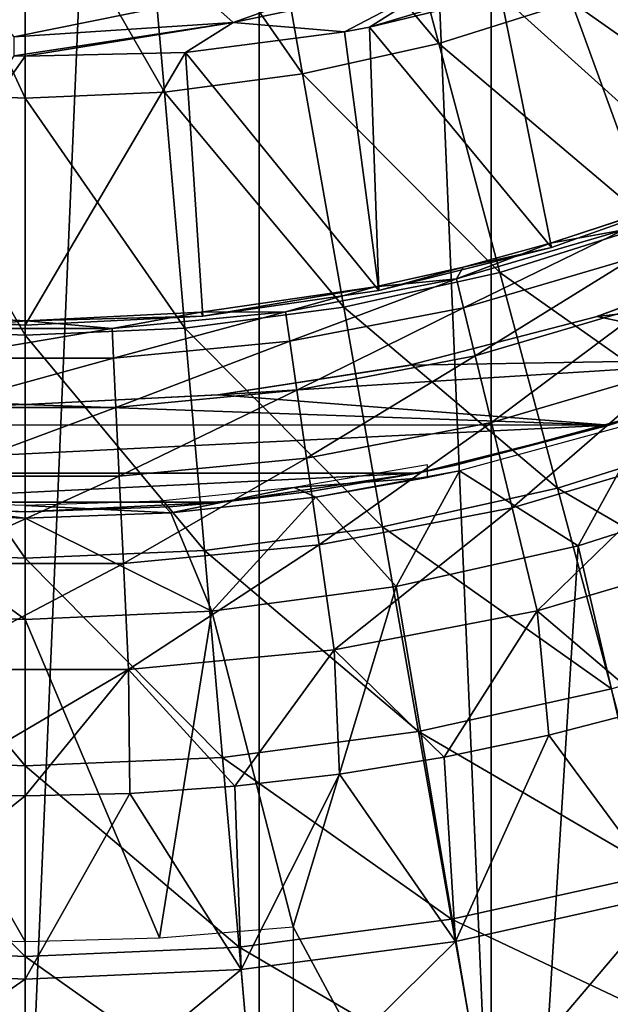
# Model space of a CAD drawing. Header units: millimetres. Extents: x -208 to -25, y 23 to 205.
# Tile 228 of 256: x -116.57 to -111.07, y 90.45 to 99.62. Entities that reach past the tile are written whole.
import ezdxf

# ---------------------------------------------------------------- set-up
doc = ezdxf.new("R2010")
doc.units = ezdxf.units.MM
doc.header["$LTSCALE"] = 65.185185
for name, color, linetype in [('1', 7, 'CONTINUOUS'), ('2', 7, 'CONTINUOUS'), ('3', 7, 'CONTINUOUS'), ('31', 7, 'CONTINUOUS'), ('32', 7, 'CONTINUOUS'), ('34', 7, 'CONTINUOUS'), ('4', 7, 'CONTINUOUS'), ('5', 7, 'CONTINUOUS'), ('521', 7, 'CONTINUOUS'), ('522', 7, 'CONTINUOUS'), ('524', 7, 'CONTINUOUS'), ('525', 7, 'CONTINUOUS'), ('526', 7, 'CONTINUOUS'), ('527', 7, 'CONTINUOUS'), ('546', 7, 'CONTINUOUS'), ('6', 7, 'CONTINUOUS')]:
    doc.layers.add(name, color=color, linetype=linetype)

msp = doc.modelspace()

# ---------------------------------------------------------------- linework, layer by layer
at = {"layer": '1', "linetype": 'CONTINUOUS'}
for points in [[(-109.3432, 96.4645, 4.24), (-111.0782, 95.843, 4.24), (-110.7649, 95.9411, -39.76), (-109.3432, 96.4645, 4.24)], [(-110.7649, 95.9411, -39.76), (-111.0782, 95.843, 4.24), (-112.5237, 95.4665, -23.26), (-110.7649, 95.9411, -39.76)], [(-112.5237, 95.4665, -39.76), (-110.7649, 95.9411, -39.76), (-112.5237, 95.4665, -23.26), (-112.5237, 95.4665, -39.76)], [(-111.0782, 95.843, 4.24), (-112.8649, 95.3955, 4.24), (-112.5237, 95.4665, -23.26), (-111.0782, 95.843, 4.24)], [(-112.5237, 95.4665, -23.26), (-112.8649, 95.3955, 4.24), (-113.8455, 95.2271, -23.26), (-112.5237, 95.4665, -23.26)], [(-112.8649, 95.3955, 4.24), (-114.6831, 95.1254, 4.24), (-113.8455, 95.2271, -23.26), (-112.8649, 95.3955, 4.24)], [(-113.8455, 95.2271, -23.26), (-114.6831, 95.1254, 4.24), (-115.1812, 95.083, -23.26), (-113.8455, 95.2271, -23.26)], [(-114.6831, 95.1254, 4.24), (-116.5237, 95.0348, 4.24), (-115.1812, 95.083, -23.26), (-114.6831, 95.1254, 4.24)], [(-115.1812, 95.083, -23.26), (-116.5237, 95.0348, 4.24), (-116.5237, 95.0348, -23.26), (-115.1812, 95.083, -23.26)]]:
    msp.add_3dface(points, dxfattribs=at)
at = {"layer": '2', "linetype": 'CONTINUOUS'}
for points in [[(-116.5237, 95.0348, -23.26), (-116.5237, 95.0348, 4.24), (-118.3681, 95.1258, 4.24), (-116.5237, 95.0348, -23.26)], [(-117.8662, 95.083, -23.26), (-116.5237, 95.0348, -23.26), (-118.3681, 95.1258, 4.24), (-117.8662, 95.083, -23.26)]]:
    msp.add_3dface(points, dxfattribs=at)
at = {"layer": '3', "linetype": 'CONTINUOUS'}
for points in [[(-109.5004, 97.4837, 4.24), (-109.5177, 97.476, -4.76), (-111.1915, 96.8547, 4.24), (-109.5004, 97.4837, 4.24)], [(-109.5177, 97.476, -4.76), (-111.2041, 96.8507, -4.76), (-111.1915, 96.8547, 4.24), (-109.5177, 97.476, -4.76)], [(-111.2041, 96.8507, -4.76), (-112.9464, 96.3991, -4.76), (-112.9389, 96.4008, 4.24), (-111.2041, 96.8507, -4.76)], [(-111.1915, 96.8547, 4.24), (-111.2041, 96.8507, -4.76), (-112.9389, 96.4008, 4.24), (-111.1915, 96.8547, 4.24)], [(-112.9464, 96.3991, -4.76), (-114.7258, 96.1261, -4.76), (-114.7192, 96.1269, 4.24), (-112.9464, 96.3991, -4.76)], [(-112.9389, 96.4008, 4.24), (-112.9464, 96.3991, -4.76), (-114.7192, 96.1269, 4.24), (-112.9389, 96.4008, 4.24)], [(-116.5237, 96.0348, -4.76), (-116.5237, 96.0348, 4.24), (-114.7192, 96.1269, 4.24), (-116.5237, 96.0348, -4.76)], [(-114.7258, 96.1261, -4.76), (-116.5237, 96.0348, -4.76), (-114.7192, 96.1269, 4.24), (-114.7258, 96.1261, -4.76)]]:
    msp.add_3dface(points, dxfattribs=at)
at = {"layer": '31', "linetype": 'CONTINUOUS'}
for points in [[(-117.8831, 95.0258, -39.76), (-116.5237, 94.9766, -39.76), (-117.7813, 95.1368, -26.2556), (-117.8831, 95.0258, -39.76)], [(-116.5237, 94.9766, -39.76), (-116.5237, 95.0944, -26.2556), (-117.7813, 95.1368, -26.2556), (-116.5237, 94.9766, -39.76)]]:
    msp.add_3dface(points, dxfattribs=at)
at = {"layer": '32', "linetype": 'CONTINUOUS'}
for points in [[(-111.3677, 94.7199, -148.76), (-109.7056, 87.5729, -148.76), (-109.7135, 95.2463, -148.76), (-111.3677, 94.7199, -148.76)], [(-113.0658, 94.34, -148.76), (-111.8423, 87.1087, -148.76), (-111.3677, 94.7199, -148.76), (-113.0658, 94.34, -148.76)], [(-111.8423, 87.1087, -148.76), (-109.7056, 87.5729, -148.76), (-111.3677, 94.7199, -148.76), (-111.8423, 87.1087, -148.76)], [(-113.0658, 94.34, -148.76), (-114.7833, 94.1119, -148.76), (-114.0237, 91.1726, -148.76), (-113.0658, 94.34, -148.76)], [(-111.8423, 87.1087, -148.76), (-113.0658, 94.34, -148.76), (-114.0237, 91.1726, -148.76), (-111.8423, 87.1087, -148.76)], [(-116.5237, 94.0348, -148.76), (-118.2855, 94.114, -148.76), (-116.5237, 91.0348, -148.76), (-116.5237, 94.0348, -148.76)], [(-116.5237, 91.0348, -148.76), (-118.2855, 94.114, -148.76), (-117.7756, 91.0693, -148.76), (-116.5237, 91.0348, -148.76)], [(-114.7833, 94.1119, -148.76), (-116.5237, 94.0348, -148.76), (-115.2718, 91.0693, -148.76), (-114.7833, 94.1119, -148.76)], [(-114.0237, 91.1726, -148.76), (-114.7833, 94.1119, -148.76), (-115.2718, 91.0693, -148.76), (-114.0237, 91.1726, -148.76)], [(-115.2718, 91.0693, -148.76), (-116.5237, 94.0348, -148.76), (-116.5237, 91.0348, -148.76), (-115.2718, 91.0693, -148.76)], [(-114.0237, 86.8163, -148.76), (-111.8423, 87.1087, -148.76), (-114.0237, 91.1726, -148.76), (-114.0237, 86.8163, -148.76)]]:
    msp.add_3dface(points, dxfattribs=at)
at = {"layer": '34', "linetype": 'CONTINUOUS'}
for points in [[(-112.4731, 95.4179, -39.76), (-111.3677, 94.7199, -148.76), (-110.7193, 95.8946, -39.76), (-112.4731, 95.4179, -39.76)], [(-111.3677, 94.7199, -148.76), (-109.7135, 95.2463, -148.76), (-110.7193, 95.8946, -39.76), (-111.3677, 94.7199, -148.76)], [(-112.4731, 95.4179, -39.76), (-113.8118, 95.1731, -39.76), (-113.0658, 94.34, -148.76), (-112.4731, 95.4179, -39.76)], [(-112.4731, 95.4179, -39.76), (-113.0658, 94.34, -148.76), (-111.3677, 94.7199, -148.76), (-112.4731, 95.4179, -39.76)], [(-113.8118, 95.1731, -39.76), (-115.1642, 95.0258, -39.76), (-114.7833, 94.1119, -148.76), (-113.8118, 95.1731, -39.76)], [(-113.8118, 95.1731, -39.76), (-114.7833, 94.1119, -148.76), (-113.0658, 94.34, -148.76), (-113.8118, 95.1731, -39.76)], [(-115.1642, 95.0258, -39.76), (-116.5237, 94.9766, -39.76), (-114.7833, 94.1119, -148.76), (-115.1642, 95.0258, -39.76)], [(-116.5237, 94.9766, -39.76), (-116.5237, 94.0348, -148.76), (-114.7833, 94.1119, -148.76), (-116.5237, 94.9766, -39.76)]]:
    msp.add_3dface(points, dxfattribs=at)
at = {"layer": '4', "linetype": 'CONTINUOUS'}
for points in [[(-107.6836, 97.2495, 4.24), (-109.5004, 97.4837, 4.24), (-111.1915, 96.8547, 4.24), (-107.6836, 97.2495, 4.24)], [(-109.3432, 96.4645, 4.24), (-107.6836, 97.2495, 4.24), (-111.1915, 96.8547, 4.24), (-109.3432, 96.4645, 4.24)], [(-109.3432, 96.4645, 4.24), (-111.1915, 96.8547, 4.24), (-112.9389, 96.4008, 4.24), (-109.3432, 96.4645, 4.24)], [(-111.0782, 95.843, 4.24), (-109.3432, 96.4645, 4.24), (-114.7192, 96.1269, 4.24), (-111.0782, 95.843, 4.24)], [(-109.3432, 96.4645, 4.24), (-112.9389, 96.4008, 4.24), (-114.7192, 96.1269, 4.24), (-109.3432, 96.4645, 4.24)], [(-121.9821, 95.847, 4.24), (-116.5237, 96.0348, 4.24), (-118.3243, 96.1265, 4.24), (-121.9821, 95.847, 4.24)], [(-116.5237, 96.0348, 4.24), (-111.0782, 95.843, 4.24), (-114.7192, 96.1269, 4.24), (-116.5237, 96.0348, 4.24)], [(-121.9821, 95.847, 4.24), (-111.0782, 95.843, 4.24), (-116.5237, 96.0348, 4.24), (-121.9821, 95.847, 4.24)], [(-111.0782, 95.843, 4.24), (-121.9821, 95.847, 4.24), (-120.1908, 95.3972, 4.24), (-111.0782, 95.843, 4.24)], [(-112.8649, 95.3955, 4.24), (-111.0782, 95.843, 4.24), (-120.1908, 95.3972, 4.24), (-112.8649, 95.3955, 4.24)], [(-112.8649, 95.3955, 4.24), (-120.1908, 95.3972, 4.24), (-118.3681, 95.1258, 4.24), (-112.8649, 95.3955, 4.24)], [(-114.6831, 95.1254, 4.24), (-112.8649, 95.3955, 4.24), (-118.3681, 95.1258, 4.24), (-114.6831, 95.1254, 4.24)], [(-116.5237, 95.0348, 4.24), (-114.6831, 95.1254, 4.24), (-118.3681, 95.1258, 4.24), (-116.5237, 95.0348, 4.24)]]:
    msp.add_3dface(points, dxfattribs=at)
at = {"layer": '5', "linetype": 'CONTINUOUS'}
for points in [[(-116.5237, 94.0348, -148.76), (-117.8831, 95.0258, -39.76), (-118.2855, 94.114, -148.76), (-116.5237, 94.0348, -148.76)], [(-116.5237, 94.9766, -39.76), (-117.8831, 95.0258, -39.76), (-116.5237, 94.0348, -148.76), (-116.5237, 94.9766, -39.76)]]:
    msp.add_3dface(points, dxfattribs=at)
at = {"layer": '521', "linetype": 'CONTINUOUS'}
for points in [[(-111.6182, 97.4988, 10.3214), (-110.0846, 98.042, 10.3214), (-111.6273, 97.5376, 11.8717), (-111.6182, 97.4988, 10.3214)], [(-111.6273, 97.5376, 11.8717), (-110.0846, 98.042, 10.3214), (-110.8342, 97.7981, 11.8717), (-111.6273, 97.5376, 11.8717)], [(-113.2272, 97.0986, 10.3214), (-111.6182, 97.4988, 10.3214), (-112.4402, 97.3145, 11.8717), (-113.2272, 97.0986, 10.3214)], [(-112.4402, 97.3145, 11.8717), (-111.6182, 97.4988, 10.3214), (-111.6273, 97.5376, 11.8717), (-112.4402, 97.3145, 11.8717)], [(-113.2599, 97.1327, 11.8717), (-113.2272, 97.0986, 10.3214), (-112.4402, 97.3145, 11.8717), (-113.2599, 97.1327, 11.8717)], [(-114.886, 96.8951, 11.8717), (-114.8661, 96.857, 10.3214), (-113.2599, 97.1327, 11.8717), (-114.886, 96.8951, 11.8717)], [(-114.8661, 96.857, 10.3214), (-113.2272, 97.0986, 10.3214), (-113.2599, 97.1327, 11.8717), (-114.8661, 96.857, 10.3214)], [(-118.226, 96.8615, 10.3214), (-116.5237, 96.7761, 10.3214), (-118.126, 96.8917, 11.8717), (-118.226, 96.8615, 10.3214)], [(-118.126, 96.8917, 11.8717), (-116.5237, 96.7761, 10.3214), (-116.5085, 96.8159, 11.8717), (-118.126, 96.8917, 11.8717)], [(-116.5237, 96.7761, 10.3214), (-114.8661, 96.857, 10.3214), (-116.5085, 96.8159, 11.8717), (-116.5237, 96.7761, 10.3214)], [(-116.5085, 96.8159, 11.8717), (-114.8661, 96.857, 10.3214), (-114.886, 96.8951, 11.8717), (-116.5085, 96.8159, 11.8717)]]:
    msp.add_3dface(points, dxfattribs=at)
at = {"layer": '522', "linetype": 'CONTINUOUS'}
for points in [[(-113.2679, 101.6343, 75.0872), (-114.3393, 101.3968, 75.0872), (-112.6683, 99.3966, 73.9409), (-113.2679, 101.6343, 75.0872)], [(-111.429, 99.7874, 73.9409), (-113.2679, 101.6343, 75.0872), (-112.6683, 99.3966, 73.9409), (-111.429, 99.7874, 73.9409)], [(-114.3393, 101.3968, 75.0872), (-115.4273, 101.2535, 75.0872), (-113.937, 99.1153, 73.9409), (-114.3393, 101.3968, 75.0872)], [(-112.6683, 99.3966, 73.9409), (-114.3393, 101.3968, 75.0872), (-113.937, 99.1153, 73.9409), (-112.6683, 99.3966, 73.9409)], [(-116.5237, 98.889, 73.9409), (-117.62, 101.2535, 75.0872), (-117.8219, 98.9457, 73.9409), (-116.5237, 98.889, 73.9409)], [(-116.5237, 101.2056, 75.0872), (-117.62, 101.2535, 75.0872), (-116.5237, 98.889, 73.9409), (-116.5237, 101.2056, 75.0872)], [(-115.4273, 101.2535, 75.0872), (-116.5237, 101.2056, 75.0872), (-115.2254, 98.9457, 73.9409), (-115.4273, 101.2535, 75.0872)], [(-113.937, 99.1153, 73.9409), (-115.4273, 101.2535, 75.0872), (-115.2254, 98.9457, 73.9409), (-113.937, 99.1153, 73.9409)], [(-115.2254, 98.9457, 73.9409), (-116.5237, 101.2056, 75.0872), (-116.5237, 98.889, 73.9409), (-115.2254, 98.9457, 73.9409)], [(-110.2284, 100.2847, 73.9409), (-111.429, 99.7874, 73.9409), (-109.296, 98.2851, 72.5944), (-110.2284, 100.2847, 73.9409)], [(-111.429, 99.7874, 73.9409), (-112.6683, 99.3966, 73.9409), (-110.6744, 97.7141, 72.5944), (-111.429, 99.7874, 73.9409)], [(-109.296, 98.2851, 72.5944), (-111.429, 99.7874, 73.9409), (-110.6744, 97.7141, 72.5944), (-109.296, 98.2851, 72.5944)], [(-112.6683, 99.3966, 73.9409), (-113.937, 99.1153, 73.9409), (-112.0973, 97.2655, 72.5944), (-112.6683, 99.3966, 73.9409)], [(-110.6744, 97.7141, 72.5944), (-112.6683, 99.3966, 73.9409), (-112.0973, 97.2655, 72.5944), (-110.6744, 97.7141, 72.5944)], [(-113.937, 99.1153, 73.9409), (-115.2254, 98.9457, 73.9409), (-113.5539, 96.9426, 72.5944), (-113.937, 99.1153, 73.9409)], [(-112.0973, 97.2655, 72.5944), (-113.937, 99.1153, 73.9409), (-113.5539, 96.9426, 72.5944), (-112.0973, 97.2655, 72.5944)], [(-116.5237, 96.6828, 72.5944), (-117.8219, 98.9457, 73.9409), (-118.0142, 96.7478, 72.5944), (-116.5237, 96.6828, 72.5944)], [(-116.5237, 98.889, 73.9409), (-117.8219, 98.9457, 73.9409), (-116.5237, 96.6828, 72.5944), (-116.5237, 98.889, 73.9409)], [(-115.2254, 98.9457, 73.9409), (-116.5237, 98.889, 73.9409), (-115.0331, 96.7478, 72.5944), (-115.2254, 98.9457, 73.9409)], [(-113.5539, 96.9426, 72.5944), (-115.2254, 98.9457, 73.9409), (-115.0331, 96.7478, 72.5944), (-113.5539, 96.9426, 72.5944)], [(-115.0331, 96.7478, 72.5944), (-116.5237, 98.889, 73.9409), (-116.5237, 96.6828, 72.5944), (-115.0331, 96.7478, 72.5944)], [(-110.6744, 97.7141, 72.5944), (-112.0973, 97.2655, 72.5944), (-109.9635, 95.7608, 71.0583), (-110.6744, 97.7141, 72.5944)], [(-112.0973, 97.2655, 72.5944), (-113.5539, 96.9426, 72.5944), (-111.5593, 95.2576, 71.0583), (-112.0973, 97.2655, 72.5944)], [(-109.9635, 95.7608, 71.0583), (-112.0973, 97.2655, 72.5944), (-111.5593, 95.2576, 71.0583), (-109.9635, 95.7608, 71.0583)], [(-113.5539, 96.9426, 72.5944), (-115.0331, 96.7478, 72.5944), (-113.193, 94.8955, 71.0583), (-113.5539, 96.9426, 72.5944)], [(-111.5593, 95.2576, 71.0583), (-113.5539, 96.9426, 72.5944), (-113.193, 94.8955, 71.0583), (-111.5593, 95.2576, 71.0583)], [(-116.5237, 94.6041, 71.0583), (-118.0142, 96.7478, 72.5944), (-118.1954, 94.6771, 71.0583), (-116.5237, 94.6041, 71.0583)], [(-116.5237, 96.6828, 72.5944), (-118.0142, 96.7478, 72.5944), (-116.5237, 94.6041, 71.0583), (-116.5237, 96.6828, 72.5944)], [(-115.0331, 96.7478, 72.5944), (-116.5237, 96.6828, 72.5944), (-114.852, 94.6771, 71.0583), (-115.0331, 96.7478, 72.5944)], [(-113.193, 94.8955, 71.0583), (-115.0331, 96.7478, 72.5944), (-114.852, 94.6771, 71.0583), (-113.193, 94.8955, 71.0583)], [(-114.852, 94.6771, 71.0583), (-116.5237, 96.6828, 72.5944), (-116.5237, 94.6041, 71.0583), (-114.852, 94.6771, 71.0583)], [(-109.9635, 95.7608, 71.0583), (-111.5593, 95.2576, 71.0583), (-109.3017, 93.9427, 69.3445), (-109.9635, 95.7608, 71.0583)], [(-111.5593, 95.2576, 71.0583), (-113.193, 94.8955, 71.0583), (-111.0585, 93.3887, 69.3445), (-111.5593, 95.2576, 71.0583)], [(-109.3017, 93.9427, 69.3445), (-111.5593, 95.2576, 71.0583), (-111.0585, 93.3887, 69.3445), (-109.3017, 93.9427, 69.3445)], [(-113.193, 94.8955, 71.0583), (-114.852, 94.6771, 71.0583), (-112.857, 92.99, 69.3445), (-113.193, 94.8955, 71.0583)], [(-111.0585, 93.3887, 69.3445), (-113.193, 94.8955, 71.0583), (-112.857, 92.99, 69.3445), (-111.0585, 93.3887, 69.3445)], [(-116.5237, 92.6692, 69.3445), (-118.1954, 94.6771, 71.0583), (-118.364, 92.7496, 69.3445), (-116.5237, 92.6692, 69.3445)], [(-116.5237, 94.6041, 71.0583), (-118.1954, 94.6771, 71.0583), (-116.5237, 92.6692, 69.3445), (-116.5237, 94.6041, 71.0583)], [(-114.852, 94.6771, 71.0583), (-116.5237, 94.6041, 71.0583), (-114.6833, 92.7496, 69.3445), (-114.852, 94.6771, 71.0583)], [(-112.857, 92.99, 69.3445), (-114.852, 94.6771, 71.0583), (-114.6833, 92.7496, 69.3445), (-112.857, 92.99, 69.3445)], [(-114.6833, 92.7496, 69.3445), (-116.5237, 94.6041, 71.0583), (-116.5237, 92.6692, 69.3445), (-114.6833, 92.7496, 69.3445)], [(-111.0585, 93.3887, 69.3445), (-112.857, 92.99, 69.3445), (-110.5989, 91.6734, 67.4665), (-111.0585, 93.3887, 69.3445)], [(-110.6804, 93.2052, 27.6165), (-110.5448, 91.4716, 29.4664), (-111.6412, 92.9564, 27.6164), (-110.6804, 93.2052, 27.6165)], [(-112.857, 92.99, 69.3445), (-114.6833, 92.7496, 69.3445), (-112.5486, 91.2411, 67.4665), (-112.857, 92.99, 69.3445)], [(-110.5989, 91.6734, 67.4665), (-112.857, 92.99, 69.3445), (-112.5486, 91.2411, 67.4665), (-110.5989, 91.6734, 67.4665)], [(-111.6412, 92.9564, 27.6164), (-112.5123, 91.0354, 29.4664), (-112.6167, 92.7515, 27.6164), (-111.6412, 92.9564, 27.6164)], [(-110.5448, 91.4716, 29.4664), (-112.5123, 91.0354, 29.4664), (-111.6412, 92.9564, 27.6164), (-110.5448, 91.4716, 29.4664)], [(-116.5237, 90.8934, 67.4665), (-118.364, 92.7496, 69.3445), (-118.5188, 90.9805, 67.4665), (-116.5237, 90.8934, 67.4665)], [(-116.5237, 92.6692, 69.3445), (-118.364, 92.7496, 69.3445), (-116.5237, 90.8934, 67.4665), (-116.5237, 92.6692, 69.3445)], [(-114.6833, 92.7496, 69.3445), (-116.5237, 92.6692, 69.3445), (-114.5285, 90.9805, 67.4665), (-114.6833, 92.7496, 69.3445)], [(-112.5486, 91.2411, 67.4665), (-114.6833, 92.7496, 69.3445), (-114.5285, 90.9805, 67.4665), (-112.5486, 91.2411, 67.4665)], [(-112.6167, 92.7515, 27.6164), (-112.5123, 91.0354, 29.4664), (-113.5918, 92.5936, 27.6164), (-112.6167, 92.7515, 27.6164)], [(-114.5285, 90.9805, 67.4665), (-116.5237, 92.6692, 69.3445), (-116.5237, 90.8934, 67.4665), (-114.5285, 90.9805, 67.4665)], [(-113.5918, 92.5936, 27.6164), (-114.5103, 90.7724, 29.4664), (-114.5682, 92.4813, 27.6164), (-113.5918, 92.5936, 27.6164)], [(-112.5123, 91.0354, 29.4664), (-114.5103, 90.7724, 29.4664), (-113.5918, 92.5936, 27.6164), (-112.5123, 91.0354, 29.4664)], [(-114.5682, 92.4813, 27.6164), (-114.5103, 90.7724, 29.4664), (-115.5462, 92.4141, 27.6164), (-114.5682, 92.4813, 27.6164)], [(-116.5237, 92.3917, 27.6165), (-118.537, 90.7724, 29.4664), (-117.5238, 92.4151, 27.6164), (-116.5237, 92.3917, 27.6165)], [(-116.5237, 90.6845, 29.4664), (-118.537, 90.7724, 29.4664), (-116.5237, 92.3917, 27.6165), (-116.5237, 90.6845, 29.4664)], [(-114.5103, 90.7724, 29.4664), (-116.5237, 90.6845, 29.4664), (-115.5462, 92.4141, 27.6164), (-114.5103, 90.7724, 29.4664)], [(-115.5462, 92.4141, 27.6164), (-116.5237, 90.6845, 29.4664), (-116.5237, 92.3917, 27.6165), (-115.5462, 92.4141, 27.6164)], [(-110.5989, 91.6734, 67.4665), (-112.5486, 91.2411, 67.4665), (-110.184, 90.125, 65.439), (-110.5989, 91.6734, 67.4665)], [(-110.5448, 91.4716, 29.4664), (-112.2379, 89.4788, 31.5115), (-112.5123, 91.0354, 29.4664), (-110.5448, 91.4716, 29.4664)], [(-110.1358, 89.9448, 31.5115), (-112.2379, 89.4788, 31.5115), (-110.5448, 91.4716, 29.4664), (-110.1358, 89.9448, 31.5115)], [(-112.5486, 91.2411, 67.4665), (-114.5285, 90.9805, 67.4665), (-112.2702, 89.6625, 65.439), (-112.5486, 91.2411, 67.4665)], [(-110.184, 90.125, 65.439), (-112.5486, 91.2411, 67.4665), (-112.2702, 89.6625, 65.439), (-110.184, 90.125, 65.439)], [(-116.5237, 89.2904, 65.439), (-118.5188, 90.9805, 67.4665), (-118.6585, 89.3836, 65.439), (-116.5237, 89.2904, 65.439)], [(-116.5237, 90.8934, 67.4665), (-118.5188, 90.9805, 67.4665), (-116.5237, 89.2904, 65.439), (-116.5237, 90.8934, 67.4665)], [(-114.5285, 90.9805, 67.4665), (-116.5237, 90.8934, 67.4665), (-114.3888, 89.3836, 65.439), (-114.5285, 90.9805, 67.4665)], [(-112.2702, 89.6625, 65.439), (-114.5285, 90.9805, 67.4665), (-114.3888, 89.3836, 65.439), (-112.2702, 89.6625, 65.439)], [(-112.5123, 91.0354, 29.4664), (-114.3726, 89.1978, 31.5115), (-114.5103, 90.7724, 29.4664), (-112.5123, 91.0354, 29.4664)], [(-112.2379, 89.4788, 31.5115), (-114.3726, 89.1978, 31.5115), (-112.5123, 91.0354, 29.4664), (-112.2379, 89.4788, 31.5115)], [(-114.3888, 89.3836, 65.439), (-116.5237, 90.8934, 67.4665), (-116.5237, 89.2904, 65.439), (-114.3888, 89.3836, 65.439)], [(-116.5237, 90.6845, 29.4664), (-118.6748, 89.1978, 31.5115), (-118.537, 90.7724, 29.4664), (-116.5237, 90.6845, 29.4664)], [(-114.3726, 89.1978, 31.5115), (-116.5237, 89.1039, 31.5115), (-114.5103, 90.7724, 29.4664), (-114.3726, 89.1978, 31.5115)], [(-114.5103, 90.7724, 29.4664), (-116.5237, 89.1039, 31.5115), (-116.5237, 90.6845, 29.4664), (-114.5103, 90.7724, 29.4664)], [(-116.5237, 89.1039, 31.5115), (-118.6748, 89.1978, 31.5115), (-116.5237, 90.6845, 29.4664), (-116.5237, 89.1039, 31.5115)]]:
    msp.add_3dface(points, dxfattribs=at)
at = {"layer": '524', "linetype": 'CONTINUOUS'}
for points in [[(-111.6273, 97.5376, 11.8717), (-110.8342, 97.7981, 11.8717), (-110.9437, 97.6626, 14.2233), (-111.6273, 97.5376, 11.8717)], [(-112.5015, 97.2052, 14.2233), (-111.6273, 97.5376, 11.8717), (-110.9437, 97.6626, 14.2233), (-112.5015, 97.2052, 14.2233)], [(-112.5015, 97.2052, 14.2233), (-110.9437, 97.6626, 14.2233), (-112.4363, 96.9365, 16.5747), (-112.5015, 97.2052, 14.2233)], [(-112.4363, 96.9365, 16.5747), (-110.9437, 97.6626, 14.2233), (-110.8533, 97.4013, 16.5747), (-112.4363, 96.9365, 16.5747)], [(-112.4402, 97.3145, 11.8717), (-111.6273, 97.5376, 11.8717), (-112.5015, 97.2052, 14.2233), (-112.4402, 97.3145, 11.8717)], [(-112.4363, 96.9365, 16.5747), (-110.8533, 97.4013, 16.5747), (-112.3279, 96.4898, 18.8973), (-112.4363, 96.9365, 16.5747)], [(-110.8533, 97.4013, 16.5747), (-110.7029, 96.9669, 18.8973), (-112.3279, 96.4898, 18.8973), (-110.8533, 97.4013, 16.5747)], [(-113.2599, 97.1327, 11.8717), (-112.4402, 97.3145, 11.8717), (-112.5015, 97.2052, 14.2233), (-113.2599, 97.1327, 11.8717)], [(-114.0957, 96.8979, 14.2233), (-113.2599, 97.1327, 11.8717), (-112.5015, 97.2052, 14.2233), (-114.0957, 96.8979, 14.2233)], [(-114.0957, 96.8979, 14.2233), (-112.5015, 97.2052, 14.2233), (-114.0563, 96.6242, 16.5747), (-114.0957, 96.8979, 14.2233)], [(-114.0563, 96.6242, 16.5747), (-112.5015, 97.2052, 14.2233), (-112.4363, 96.9365, 16.5747), (-114.0563, 96.6242, 16.5747)], [(-114.886, 96.8951, 11.8717), (-113.2599, 97.1327, 11.8717), (-114.0957, 96.8979, 14.2233), (-114.886, 96.8951, 11.8717)], [(-114.0563, 96.6242, 16.5747), (-112.4363, 96.9365, 16.5747), (-113.9909, 96.1692, 18.8973), (-114.0563, 96.6242, 16.5747)], [(-112.4363, 96.9365, 16.5747), (-112.3279, 96.4898, 18.8973), (-113.9909, 96.1692, 18.8973), (-112.4363, 96.9365, 16.5747)], [(-110.7029, 96.9669, 18.8973), (-112.177, 95.8678, 21.1767), (-112.3279, 96.4898, 18.8973), (-110.7029, 96.9669, 18.8973)], [(-110.4936, 96.3621, 21.1767), (-112.177, 95.8678, 21.1767), (-110.7029, 96.9669, 18.8973), (-110.4936, 96.3621, 21.1767)], [(-118.126, 96.8917, 11.8717), (-116.5085, 96.8159, 11.8717), (-117.3354, 96.7436, 14.2233), (-118.126, 96.8917, 11.8717)], [(-116.5085, 96.8159, 11.8717), (-114.886, 96.8951, 11.8717), (-115.7119, 96.7436, 14.2233), (-116.5085, 96.8159, 11.8717)], [(-115.7119, 96.7436, 14.2233), (-114.886, 96.8951, 11.8717), (-114.0957, 96.8979, 14.2233), (-115.7119, 96.7436, 14.2233)], [(-115.7119, 96.7436, 14.2233), (-114.0957, 96.8979, 14.2233), (-115.6987, 96.4674, 16.5747), (-115.7119, 96.7436, 14.2233)], [(-115.6987, 96.4674, 16.5747), (-114.0957, 96.8979, 14.2233), (-114.0563, 96.6242, 16.5747), (-115.6987, 96.4674, 16.5747)], [(-117.3354, 96.7436, 14.2233), (-116.5085, 96.8159, 11.8717), (-115.7119, 96.7436, 14.2233), (-117.3354, 96.7436, 14.2233)], [(-117.3354, 96.7436, 14.2233), (-115.7119, 96.7436, 14.2233), (-117.3486, 96.4674, 16.5747), (-117.3354, 96.7436, 14.2233)], [(-117.3486, 96.4674, 16.5747), (-115.7119, 96.7436, 14.2233), (-115.6987, 96.4674, 16.5747), (-117.3486, 96.4674, 16.5747)], [(-115.6987, 96.4674, 16.5747), (-114.0563, 96.6242, 16.5747), (-115.6769, 96.0083, 18.8973), (-115.6987, 96.4674, 16.5747)], [(-114.0563, 96.6242, 16.5747), (-113.9909, 96.1692, 18.8973), (-115.6769, 96.0083, 18.8973), (-114.0563, 96.6242, 16.5747)], [(-112.3279, 96.4898, 18.8973), (-113.8998, 95.5357, 21.1767), (-113.9909, 96.1692, 18.8973), (-112.3279, 96.4898, 18.8973)], [(-112.177, 95.8678, 21.1767), (-113.8998, 95.5357, 21.1767), (-112.3279, 96.4898, 18.8973), (-112.177, 95.8678, 21.1767)], [(-117.3486, 96.4674, 16.5747), (-115.6987, 96.4674, 16.5747), (-117.3705, 96.0083, 18.8973), (-117.3486, 96.4674, 16.5747)], [(-115.6987, 96.4674, 16.5747), (-115.6769, 96.0083, 18.8973), (-117.3705, 96.0083, 18.8973), (-115.6987, 96.4674, 16.5747)], [(-110.4936, 96.3621, 21.1767), (-111.9845, 95.0743, 23.3991), (-112.177, 95.8678, 21.1767), (-110.4936, 96.3621, 21.1767)], [(-110.2266, 95.5905, 23.3991), (-111.9845, 95.0743, 23.3991), (-110.4936, 96.3621, 21.1767), (-110.2266, 95.5905, 23.3991)], [(-113.9909, 96.1692, 18.8973), (-115.6464, 95.369, 21.1767), (-115.6769, 96.0083, 18.8973), (-113.9909, 96.1692, 18.8973)], [(-113.8998, 95.5357, 21.1767), (-115.6464, 95.369, 21.1767), (-113.9909, 96.1692, 18.8973), (-113.8998, 95.5357, 21.1767)], [(-115.6464, 95.369, 21.1767), (-117.4009, 95.369, 21.1767), (-115.6769, 96.0083, 18.8973), (-115.6464, 95.369, 21.1767)], [(-115.6769, 96.0083, 18.8973), (-117.4009, 95.369, 21.1767), (-117.3705, 96.0083, 18.8973), (-115.6769, 96.0083, 18.8973)], [(-112.177, 95.8678, 21.1767), (-113.7836, 94.7276, 23.3991), (-113.8998, 95.5357, 21.1767), (-112.177, 95.8678, 21.1767)], [(-111.9845, 95.0743, 23.3991), (-113.7836, 94.7276, 23.3991), (-112.177, 95.8678, 21.1767), (-111.9845, 95.0743, 23.3991)], [(-110.2266, 95.5905, 23.3991), (-111.7516, 94.1143, 25.5508), (-111.9845, 95.0743, 23.3991), (-110.2266, 95.5905, 23.3991)], [(-109.9034, 94.657, 25.5508), (-111.7516, 94.1143, 25.5508), (-110.2266, 95.5905, 23.3991), (-109.9034, 94.657, 25.5508)], [(-113.8998, 95.5357, 21.1767), (-115.6076, 94.5534, 23.3991), (-115.6464, 95.369, 21.1767), (-113.8998, 95.5357, 21.1767)], [(-113.7836, 94.7276, 23.3991), (-115.6076, 94.5534, 23.3991), (-113.8998, 95.5357, 21.1767), (-113.7836, 94.7276, 23.3991)], [(-115.6076, 94.5534, 23.3991), (-117.4398, 94.5534, 23.3991), (-115.6464, 95.369, 21.1767), (-115.6076, 94.5534, 23.3991)], [(-115.6464, 95.369, 21.1767), (-117.4398, 94.5534, 23.3991), (-117.4009, 95.369, 21.1767), (-115.6464, 95.369, 21.1767)], [(-111.9845, 95.0743, 23.3991), (-113.6431, 93.7497, 25.5508), (-113.7836, 94.7276, 23.3991), (-111.9845, 95.0743, 23.3991)], [(-111.7516, 94.1143, 25.5508), (-113.6431, 93.7497, 25.5508), (-111.9845, 95.0743, 23.3991), (-111.7516, 94.1143, 25.5508)], [(-113.7836, 94.7276, 23.3991), (-115.5606, 93.5667, 25.5508), (-115.6076, 94.5534, 23.3991), (-113.7836, 94.7276, 23.3991)], [(-113.6431, 93.7497, 25.5508), (-115.5606, 93.5667, 25.5508), (-113.7836, 94.7276, 23.3991), (-113.6431, 93.7497, 25.5508)], [(-109.9034, 94.657, 25.5508), (-110.6804, 93.2052, 27.6165), (-111.7516, 94.1143, 25.5508), (-109.9034, 94.657, 25.5508)], [(-115.5606, 93.5667, 25.5508), (-117.4868, 93.5667, 25.5508), (-115.6076, 94.5534, 23.3991), (-115.5606, 93.5667, 25.5508)], [(-115.6076, 94.5534, 23.3991), (-117.4868, 93.5667, 25.5508), (-117.4398, 94.5534, 23.3991), (-115.6076, 94.5534, 23.3991)], [(-111.7516, 94.1143, 25.5508), (-112.6167, 92.7515, 27.6164), (-113.6431, 93.7497, 25.5508), (-111.7516, 94.1143, 25.5508)], [(-111.6412, 92.9564, 27.6164), (-112.6167, 92.7515, 27.6164), (-111.7516, 94.1143, 25.5508), (-111.6412, 92.9564, 27.6164)], [(-110.6804, 93.2052, 27.6165), (-111.6412, 92.9564, 27.6164), (-111.7516, 94.1143, 25.5508), (-110.6804, 93.2052, 27.6165)], [(-113.6431, 93.7497, 25.5508), (-114.5682, 92.4813, 27.6164), (-115.5606, 93.5667, 25.5508), (-113.6431, 93.7497, 25.5508)], [(-113.5918, 92.5936, 27.6164), (-114.5682, 92.4813, 27.6164), (-113.6431, 93.7497, 25.5508), (-113.5918, 92.5936, 27.6164)], [(-112.6167, 92.7515, 27.6164), (-113.5918, 92.5936, 27.6164), (-113.6431, 93.7497, 25.5508), (-112.6167, 92.7515, 27.6164)], [(-116.5237, 92.3917, 27.6165), (-117.5238, 92.4151, 27.6164), (-115.5606, 93.5667, 25.5508), (-116.5237, 92.3917, 27.6165)], [(-115.5606, 93.5667, 25.5508), (-117.5238, 92.4151, 27.6164), (-117.4868, 93.5667, 25.5508), (-115.5606, 93.5667, 25.5508)], [(-115.5462, 92.4141, 27.6164), (-116.5237, 92.3917, 27.6165), (-115.5606, 93.5667, 25.5508), (-115.5462, 92.4141, 27.6164)], [(-114.5682, 92.4813, 27.6164), (-115.5462, 92.4141, 27.6164), (-115.5606, 93.5667, 25.5508), (-114.5682, 92.4813, 27.6164)]]:
    msp.add_3dface(points, dxfattribs=at)
at = {"layer": '525', "linetype": 'CONTINUOUS'}
for points in [[(-116.5237, 99.2793, 5.3628), (-118.226, 96.8615, 10.3214), (-116.6251, 99.2824, 5.3572), (-116.5237, 99.2793, 5.3628)], [(-116.5237, 96.7761, 10.3214), (-118.226, 96.8615, 10.3214), (-116.5237, 99.2793, 5.3628), (-116.5237, 96.7761, 10.3214)]]:
    msp.add_3dface(points, dxfattribs=at)
at = {"layer": '526', "linetype": 'CONTINUOUS'}
for points in [[(-112.8585, 100.2088, 5.5073), (-114.5836, 99.5919, 5.4606), (-114.8392, 99.8238, 5.393), (-112.8585, 100.2088, 5.5073)], [(-112.5827, 100.0129, 5.5743), (-114.5836, 99.5919, 5.4606), (-112.8585, 100.2088, 5.5073), (-112.5827, 100.0129, 5.5743)], [(-113.3145, 99.5489, 5.5362), (-112.5827, 100.0129, 5.5743), (-111.3763, 100.1297, 5.6467), (-113.3145, 99.5489, 5.5362)], [(-113.3145, 99.5489, 5.5362), (-111.3763, 100.1297, 5.6467), (-112.0878, 99.8472, 5.6023), (-113.3145, 99.5489, 5.5362)], [(-114.5836, 99.5919, 5.4606), (-112.5827, 100.0129, 5.5743), (-113.5457, 99.5052, 5.5238), (-114.5836, 99.5919, 5.4606)], [(-113.5457, 99.5052, 5.5238), (-112.5827, 100.0129, 5.5743), (-113.3145, 99.5489, 5.5362), (-113.5457, 99.5052, 5.5238)], [(-114.8392, 99.8238, 5.393), (-116.624, 99.4605, 5.3469), (-116.8547, 99.7266, 5.2787), (-114.8392, 99.8238, 5.393)], [(-114.5836, 99.5919, 5.4606), (-116.624, 99.4605, 5.3469), (-114.8392, 99.8238, 5.393), (-114.5836, 99.5919, 5.4606)], [(-116.5237, 99.2793, 5.3628), (-116.6251, 99.2824, 5.3572), (-114.5836, 99.5919, 5.4606), (-116.5237, 99.2793, 5.3628)], [(-116.6251, 99.2824, 5.3572), (-116.624, 99.4605, 5.3469), (-114.5836, 99.5919, 5.4606), (-116.6251, 99.2824, 5.3572)], [(-116.5237, 99.2793, 5.3628), (-114.5836, 99.5919, 5.4606), (-115.0295, 99.3152, 5.4439), (-116.5237, 99.2793, 5.3628)], [(-115.0295, 99.3152, 5.4439), (-114.5836, 99.5919, 5.4606), (-113.5457, 99.5052, 5.5238), (-115.0295, 99.3152, 5.4439)]]:
    msp.add_3dface(points, dxfattribs=at)
at = {"layer": '527', "linetype": 'CONTINUOUS'}
for points in [[(-110.0846, 98.042, 10.3214), (-112.0878, 99.8472, 5.6023), (-110.6726, 100.337, 5.6798), (-110.0846, 98.042, 10.3214)], [(-111.6182, 97.4988, 10.3214), (-113.3145, 99.5489, 5.5362), (-112.0878, 99.8472, 5.6023), (-111.6182, 97.4988, 10.3214)], [(-110.0846, 98.042, 10.3214), (-111.6182, 97.4988, 10.3214), (-112.0878, 99.8472, 5.6023), (-110.0846, 98.042, 10.3214)], [(-113.2272, 97.0986, 10.3214), (-115.0295, 99.3152, 5.4439), (-113.5457, 99.5052, 5.5238), (-113.2272, 97.0986, 10.3214)], [(-113.2272, 97.0986, 10.3214), (-113.5457, 99.5052, 5.5238), (-113.3145, 99.5489, 5.5362), (-113.2272, 97.0986, 10.3214)], [(-111.6182, 97.4988, 10.3214), (-113.2272, 97.0986, 10.3214), (-113.3145, 99.5489, 5.5362), (-111.6182, 97.4988, 10.3214)], [(-114.8661, 96.857, 10.3214), (-116.5237, 96.7761, 10.3214), (-115.0295, 99.3152, 5.4439), (-114.8661, 96.857, 10.3214)], [(-116.5237, 96.7761, 10.3214), (-116.5237, 99.2793, 5.3628), (-115.0295, 99.3152, 5.4439), (-116.5237, 96.7761, 10.3214)], [(-113.2272, 97.0986, 10.3214), (-114.8661, 96.857, 10.3214), (-115.0295, 99.3152, 5.4439), (-113.2272, 97.0986, 10.3214)]]:
    msp.add_3dface(points, dxfattribs=at)
at = {"layer": '546', "linetype": 'CONTINUOUS'}
for points in [[(-118.7058, 139.4422, -167.76), (-116.5237, 139.5348, -167.76), (-118.845, 88.1397, -167.76), (-118.7058, 139.4422, -167.76)], [(-118.845, 88.1397, -167.76), (-116.5237, 139.5348, -167.76), (-116.5237, 88.0348, -167.76), (-118.845, 88.1397, -167.76)], [(-116.5237, 139.5348, -167.76), (-114.3393, 139.4419, -167.76), (-116.5237, 88.0348, -167.76), (-116.5237, 139.5348, -167.76)], [(-116.5237, 88.0348, -167.76), (-114.3393, 139.4419, -167.76), (-114.3416, 88.1275, -167.76), (-116.5237, 88.0348, -167.76)], [(-114.3416, 88.1275, -167.76), (-114.3393, 139.4419, -167.76), (-112.1791, 88.4041, -167.76), (-114.3416, 88.1275, -167.76)], [(-114.3393, 139.4419, -167.76), (-112.1785, 139.1655, -167.76), (-112.1791, 88.4041, -167.76), (-114.3393, 139.4419, -167.76)], [(-112.1791, 88.4041, -167.76), (-112.1785, 139.1655, -167.76), (-110.0459, 88.863, -167.76), (-112.1791, 88.4041, -167.76)], [(-112.1785, 139.1655, -167.76), (-110.0425, 138.7058, -167.76), (-110.0459, 88.863, -167.76), (-112.1785, 139.1655, -167.76)]]:
    msp.add_3dface(points, dxfattribs=at)
at = {"layer": '6', "linetype": 'CONTINUOUS'}
for points in [[(-112.7737, 95.4745, -26.2556), (-114.0142, 95.2636, -26.2556), (-112.7737, 95.3569, -39.46), (-112.7737, 95.4745, -26.2556)], [(-112.4731, 95.4179, -39.76), (-112.5505, 95.4011, -39.7499), (-113.8118, 95.1731, -39.76), (-112.4731, 95.4179, -39.76)], [(-112.5505, 95.4011, -39.7499), (-112.6242, 95.3856, -39.7194), (-113.8118, 95.1731, -39.76), (-112.5505, 95.4011, -39.7499)], [(-112.6242, 95.3856, -39.7194), (-112.6858, 95.3731, -39.6721), (-113.8118, 95.1731, -39.76), (-112.6242, 95.3856, -39.7194)], [(-112.6858, 95.3731, -39.6721), (-112.7331, 95.3638, -39.6104), (-113.8118, 95.1731, -39.76), (-112.6858, 95.3731, -39.6721)], [(-112.7737, 95.3569, -39.46), (-114.0142, 95.2636, -26.2556), (-113.8118, 95.1731, -39.76), (-112.7737, 95.3569, -39.46)], [(-112.7331, 95.3638, -39.6104), (-112.7636, 95.3582, -39.5368), (-113.8118, 95.1731, -39.76), (-112.7331, 95.3638, -39.6104)], [(-112.7636, 95.3582, -39.5368), (-112.7737, 95.3569, -39.46), (-113.8118, 95.1731, -39.76), (-112.7636, 95.3582, -39.5368)], [(-114.0142, 95.2636, -26.2556), (-115.2661, 95.1368, -26.2556), (-115.1642, 95.0258, -39.76), (-114.0142, 95.2636, -26.2556)], [(-113.8118, 95.1731, -39.76), (-114.0142, 95.2636, -26.2556), (-115.1642, 95.0258, -39.76), (-113.8118, 95.1731, -39.76)], [(-115.2661, 95.1368, -26.2556), (-116.5237, 95.0944, -26.2556), (-115.1642, 95.0258, -39.76), (-115.2661, 95.1368, -26.2556)], [(-116.5237, 95.0944, -26.2556), (-116.5237, 94.9766, -39.76), (-115.1642, 95.0258, -39.76), (-116.5237, 95.0944, -26.2556)]]:
    msp.add_3dface(points, dxfattribs=at)

doc.saveas('drawing.dxf')
